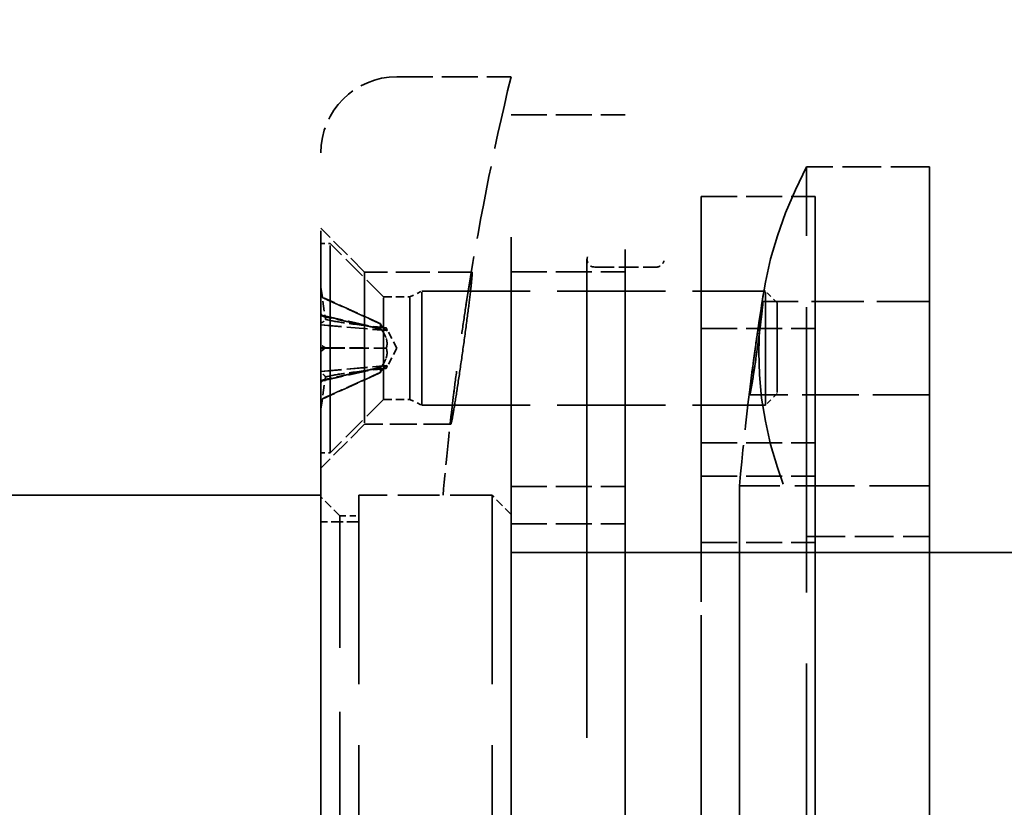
# Model space of a CAD drawing. Header units: millimetres. Extents: x 814 to 3201, y 212 to 4576.
# Tile 67 of 69: x 2784 to 2810, y 4327 to 4347. Entities that reach past the tile are written whole.
import ezdxf

# ---------------------------------------------------------------- set-up
doc = ezdxf.new("R2010")
doc.units = ezdxf.units.MM
doc.header["$LTSCALE"] = 18
doc.linetypes.add('DASHED', pattern=[0.2068, 0.1655, -0.0413])
doc.layers.add('Widoczne (ISO)', color=7, linetype='Continuous', lineweight=50)

msp = doc.modelspace()

# ---------------------------------------------------------------- linework, layer by layer
at = {"layer": 'Widoczne (ISO)', "linetype": 'DASHED', "lineweight": 35, "ltscale": 0.317196}
for p, q in [((2793.649, 4345.814), (2796.649, 4345.814)), ((2796.649, 4344.814), (2799.649, 4344.814)), ((2801.649, 4342.666), (2804.649, 4342.666)), ((2796.649, 4340.686), (2799.649, 4340.686)), ((2801.649, 4339.195), (2804.649, 4339.195)), ((2801.649, 4336.195), (2804.649, 4336.195)), ((2801.649, 4335.314), (2804.649, 4335.314)), ((2796.649, 4335.044), (2799.649, 4335.044)), ((2796.649, 4334.062), (2799.649, 4334.062)), ((2801.649, 4333.578), (2804.649, 4333.578))]:
    msp.add_line(p, q, dxfattribs=at)
at = {"layer": 'Widoczne (ISO)', "linetype": 'DASHED', "lineweight": 35, "ltscale": 10.333939}
msp.add_line((2796.649, 4310.814), (2796.649, 4345.814), dxfattribs=at)
at = {"layer": 'Widoczne (ISO)', "linetype": 'DASHED', "lineweight": 35, "ltscale": 9.665897}
msp.add_line((2796.649, 4311.814), (2796.649, 4344.814), dxfattribs=at)
at = {"layer": 'Widoczne (ISO)', "linetype": 'DASHED', "lineweight": 35, "ltscale": 9.890312}
msp.add_line((2799.649, 4311.814), (2799.649, 4344.814), dxfattribs=at)
at = {"layer": 'Widoczne (ISO)', "linetype": 'DASHED', "lineweight": 35, "ltscale": 8.881499}
msp.add_line((2791.649, 4312.814), (2791.649, 4343.814), dxfattribs=at)
at = {"layer": 'Widoczne (ISO)', "linetype": 'DASHED', "lineweight": 35, "ltscale": 2.51606}
for p, q in [((2804.419, 4322.898), (2804.419, 4343.449)), ((2807.649, 4322.898), (2807.649, 4343.449))]:
    msp.add_line(p, q, dxfattribs=at)
at = {"layer": 'Widoczne (ISO)', "linetype": 'DASHED', "lineweight": 35, "ltscale": 0.341497}
for p, q in [((2807.649, 4343.449), (2804.419, 4343.449)), ((2804.419, 4333.73), (2807.649, 4333.73))]:
    msp.add_line(p, q, dxfattribs=at)
at = {"layer": 'Widoczne (ISO)', "linetype": 'DASHED', "lineweight": 35, "ltscale": 2.878971}
msp.add_line((2807.649, 4333.73), (2807.649, 4343.449), dxfattribs=at)
at = {"layer": 'Widoczne (ISO)', "linetype": 'DASHED', "lineweight": 35, "ltscale": 2.407391}
for p, q in [((2801.649, 4323.05), (2801.649, 4342.666)), ((2804.649, 4342.666), (2804.649, 4323.05))]:
    msp.add_line(p, q, dxfattribs=at)
at = {"layer": 'Widoczne (ISO)', "linetype": 'DASHED', "lineweight": 35, "ltscale": 2.692245}
for p, q in [((2801.649, 4333.578), (2801.649, 4342.666)), ((2804.649, 4342.666), (2804.649, 4333.578))]:
    msp.add_line(p, q, dxfattribs=at)
at = {"layer": 'Widoczne (ISO)', "linetype": 'DASHED', "lineweight": 35, "ltscale": 2.09321}
msp.add_line((2791.649, 4335.532), (2791.649, 4341.832), dxfattribs=at)
at = {"layer": 'Widoczne (ISO)', "linetype": 'DASHED', "lineweight": 35, "ltscale": 0.171911}
for p, q in [((2792.799, 4340.682), (2791.649, 4341.832)), ((2792.799, 4336.682), (2791.649, 4335.532))]:
    msp.add_line(p, q, dxfattribs=at)
at = {"layer": 'Widoczne (ISO)', "linetype": 'DASHED', "lineweight": 35, "ltscale": 1.827393}
for p, q in [((2791.649, 4335.932), (2791.649, 4341.432)), ((2791.895, 4335.932), (2791.895, 4341.432))]:
    msp.add_line(p, q, dxfattribs=at)
at = {"layer": 'Widoczne (ISO)', "linetype": 'DASHED', "lineweight": 35, "ltscale": 0.025986}
for p, q in [((2791.649, 4341.432), (2791.895, 4341.432)), ((2791.649, 4335.932), (2791.895, 4335.932))]:
    msp.add_line(p, q, dxfattribs=at)
at = {"layer": 'Widoczne (ISO)', "linetype": 'DASHED', "lineweight": 35, "ltscale": 0.209808}
for p, q in [((2793.299, 4340.029), (2791.895, 4341.432)), ((2793.299, 4337.336), (2791.895, 4335.932))]:
    msp.add_line(p, q, dxfattribs=at)
at = {"layer": 'Widoczne (ISO)', "linetype": 'DASHED', "lineweight": 35, "ltscale": 1.566285}
msp.add_line((2798.646, 4341.014), (2798.646, 4333.314), dxfattribs=at)
at = {"layer": 'Widoczne (ISO)', "linetype": 'DASHED', "lineweight": 35, "ltscale": 4.219748}
msp.add_line((2798.646, 4341.014), (2798.646, 4315.614), dxfattribs=at)
at = {"layer": 'Widoczne (ISO)', "linetype": 'DASHED', "lineweight": 35, "ltscale": 1.328986}
msp.add_line((2792.799, 4340.682), (2792.799, 4336.682), dxfattribs=at)
at = {"layer": 'Widoczne (ISO)', "linetype": 'DASHED', "lineweight": 35, "ltscale": 0.298709}
msp.add_line((2795.624, 4340.682), (2792.799, 4340.682), dxfattribs=at)
at = {"layer": 'Widoczne (ISO)', "linetype": 'DASHED', "lineweight": 35, "ltscale": 0.996715}
for p, q in [((2796.649, 4340.686), (2796.649, 4337.195)), ((2799.649, 4340.686), (2799.649, 4337.195)), ((2794.299, 4337.182), (2794.299, 4340.182)), ((2803.342, 4337.182), (2803.342, 4340.182)), ((2801.649, 4339.195), (2801.649, 4336.195)), ((2804.649, 4336.195), (2804.649, 4339.195))]:
    msp.add_line(p, q, dxfattribs=at)
at = {"layer": 'Widoczne (ISO)', "linetype": 'DASHED', "lineweight": 35, "ltscale": 0.171673}
msp.add_line((2798.846, 4340.814), (2800.47, 4340.814), dxfattribs=at)
at = {"layer": 'Widoczne (ISO)', "linetype": 'DASHED', "lineweight": 35, "ltscale": 0.099573}
for p, q in [((2791.649, 4340.282), (2791.649, 4339.343)), ((2791.649, 4339.344), (2791.649, 4340.282)), ((2791.649, 4338.693), (2791.649, 4338.765)), ((2791.649, 4338.757), (2791.649, 4338.672)), ((2791.649, 4338.608), (2791.649, 4338.693)), ((2791.649, 4338.672), (2791.649, 4338.6)), ((2791.649, 4337.082), (2791.649, 4338.022)), ((2791.649, 4338.021), (2791.649, 4337.082))]:
    msp.add_line(p, q, dxfattribs=at)
at = {"layer": 'Widoczne (ISO)', "linetype": 'DASHED', "lineweight": 35, "ltscale": 0.089881}
for p, q in [((2791.649, 4340.282), (2791.77, 4339.44)), ((2791.649, 4338.693), (2791.77, 4338.687)), ((2791.649, 4338.672), (2791.77, 4338.678)), ((2791.649, 4337.082), (2791.77, 4337.925))]:
    msp.add_line(p, q, dxfattribs=at)
at = {"layer": 'Widoczne (ISO)', "linetype": 'DASHED', "lineweight": 35, "ltscale": 0.093995}
for p, q in [((2791.649, 4340.109), (2791.649, 4339.386)), ((2791.649, 4340.098), (2791.649, 4339.381)), ((2791.649, 4339.6), (2791.649, 4339.073)), ((2791.649, 4339.582), (2791.649, 4339.064)), ((2791.649, 4337.783), (2791.649, 4338.301)), ((2791.649, 4337.765), (2791.649, 4338.292)), ((2791.649, 4337.267), (2791.649, 4337.984)), ((2791.649, 4337.256), (2791.649, 4337.979))]:
    msp.add_line(p, q, dxfattribs=at)
at = {"layer": 'Widoczne (ISO)', "linetype": 'DASHED', "lineweight": 35, "ltscale": 0.077202}
for p, q in [((2791.649, 4340.109), (2791.649, 4339.6)), ((2791.649, 4340.098), (2791.649, 4339.582)), ((2791.649, 4337.783), (2791.649, 4337.267)), ((2791.649, 4337.765), (2791.649, 4337.256))]:
    msp.add_line(p, q, dxfattribs=at)
at = {"layer": 'Widoczne (ISO)', "linetype": 'DASHED', "lineweight": 35, "ltscale": 0.03617}
for p, q in [((2793.992, 4340.029), (2794.299, 4340.182)), ((2793.992, 4337.336), (2794.299, 4337.182))]:
    msp.add_line(p, q, dxfattribs=at)
at = {"layer": 'Widoczne (ISO)', "linetype": 'DASHED', "lineweight": 35, "ltscale": 0.956354}
for p, q in [((2794.299, 4340.182), (2803.342, 4340.182)), ((2794.299, 4337.182), (2803.342, 4337.182))]:
    msp.add_line(p, q, dxfattribs=at)
at = {"layer": 'Widoczne (ISO)', "linetype": 'DASHED', "lineweight": 35, "ltscale": 0.045786}
for p, q in [((2803.649, 4339.876), (2803.342, 4340.182)), ((2803.649, 4337.489), (2803.342, 4337.182))]:
    msp.add_line(p, q, dxfattribs=at)
at = {"layer": 'Widoczne (ISO)', "linetype": 'DASHED', "lineweight": 35, "ltscale": 0.894799}
for p, q in [((2793.299, 4337.336), (2793.299, 4340.029)), ((2793.992, 4337.336), (2793.992, 4340.029))]:
    msp.add_line(p, q, dxfattribs=at)
at = {"layer": 'Widoczne (ISO)', "linetype": 'DASHED', "lineweight": 35, "ltscale": 0.073224}
for p, q in [((2793.299, 4340.029), (2793.992, 4340.029)), ((2793.299, 4337.336), (2793.992, 4337.336))]:
    msp.add_line(p, q, dxfattribs=at)
at = {"layer": 'Widoczne (ISO)', "linetype": 'DASHED', "lineweight": 35, "ltscale": 0.463078}
msp.add_line((2807.649, 4339.912), (2803.269, 4339.912), dxfattribs=at)
at = {"layer": 'Widoczne (ISO)', "linetype": 'DASHED', "lineweight": 35, "ltscale": 0.792883}
msp.add_line((2803.649, 4339.876), (2803.649, 4337.489), dxfattribs=at)
at = {"layer": 'Widoczne (ISO)', "linetype": 'DASHED', "lineweight": 35, "ltscale": 0.816956}
msp.add_line((2807.649, 4339.912), (2807.649, 4337.453), dxfattribs=at)
at = {"layer": 'Widoczne (ISO)', "linetype": 'DASHED', "lineweight": 35, "ltscale": 0.036577}
for p, q in [((2791.649, 4339.386), (2791.649, 4339.297)), ((2791.649, 4339.381), (2791.649, 4339.294)), ((2791.649, 4339.073), (2791.649, 4338.765)), ((2791.649, 4339.064), (2791.649, 4338.757)), ((2791.649, 4338.608), (2791.649, 4338.301)), ((2791.649, 4338.6), (2791.649, 4338.292)), ((2791.649, 4338.071), (2791.649, 4337.984)), ((2791.649, 4338.068), (2791.649, 4337.979))]:
    msp.add_line(p, q, dxfattribs=at)
at = {"layer": 'Widoczne (ISO)', "linetype": 'DASHED', "lineweight": 35, "ltscale": 0.019364}
for p, q in [((2793.212, 4339.198), (2793.212, 4339.327)), ((2793.212, 4339.19), (2793.212, 4339.321)), ((2793.212, 4338.044), (2793.212, 4338.175)), ((2793.212, 4338.038), (2793.212, 4338.167))]:
    msp.add_line(p, q, dxfattribs=at)
at = {"layer": 'Widoczne (ISO)', "linetype": 'DASHED', "lineweight": 35, "ltscale": 0.183593}
for p, q in [((2791.649, 4339.297), (2793.379, 4339.145)), ((2791.649, 4338.068), (2793.379, 4338.22))]:
    msp.add_line(p, q, dxfattribs=at)
at = {"layer": 'Widoczne (ISO)', "linetype": 'DASHED', "lineweight": 35, "ltscale": 0.183478}
for p, q in [((2791.649, 4339.294), (2793.378, 4339.143)), ((2791.649, 4338.071), (2793.378, 4338.222))]:
    msp.add_line(p, q, dxfattribs=at)
at = {"layer": 'Widoczne (ISO)', "linetype": 'DASHED', "lineweight": 35, "ltscale": 0.063295}
for q in [(2793.367, 4339.212), (2793.367, 4338.153)]:
    msp.add_line((2793.649, 4338.682), q, dxfattribs=at)
at = {"layer": 'Widoczne (ISO)', "linetype": 'DASHED', "lineweight": 35, "ltscale": 0.335752}
for p, q in [((2796.649, 4338.177), (2796.649, 4335.044)), ((2799.649, 4338.177), (2799.649, 4335.044)), ((2796.649, 4334.062), (2796.649, 4337.195)), ((2799.649, 4334.062), (2799.649, 4337.195)), ((2799.649, 4324.599), (2799.649, 4326.615))]:
    msp.add_line(p, q, dxfattribs=at)
at = {"layer": 'Widoczne (ISO)', "linetype": 'DASHED', "lineweight": 35, "ltscale": 0.499395}
msp.add_line((2807.649, 4337.453), (2802.926, 4337.453), dxfattribs=at)
at = {"layer": 'Widoczne (ISO)', "linetype": 'DASHED', "lineweight": 35, "ltscale": 0.239619}
msp.add_line((2795.065, 4336.682), (2792.799, 4336.682), dxfattribs=at)
at = {"layer": 'Widoczne (ISO)', "linetype": 'DASHED', "lineweight": 35, "ltscale": 3.473641}
for p, q in [((2801.649, 4321.314), (2801.649, 4335.314)), ((2804.649, 4335.314), (2804.649, 4321.314))]:
    msp.add_line(p, q, dxfattribs=at)
at = {"layer": 'Widoczne (ISO)', "linetype": 'DASHED', "lineweight": 35, "ltscale": 0.194351}
msp.add_line((2796.649, 4335.044), (2796.649, 4334.314), dxfattribs=at)
at = {"layer": 'Widoczne (ISO)', "linetype": 'DASHED', "lineweight": 35, "ltscale": 0.367664}
msp.add_line((2799.649, 4335.044), (2799.649, 4333.314), dxfattribs=at)
at = {"layer": 'Widoczne (ISO)', "linetype": 'DASHED', "lineweight": 35, "ltscale": 3.294508}
for p, q in [((2802.653, 4335.064), (2802.653, 4321.564)), ((2807.649, 4335.064), (2807.649, 4321.564))]:
    msp.add_line(p, q, dxfattribs=at)
at = {"layer": 'Widoczne (ISO)', "linetype": 'DASHED', "lineweight": 35, "ltscale": 0.528265}
msp.add_line((2807.649, 4335.064), (2802.653, 4335.064), dxfattribs=at)
at = {"layer": 'Widoczne (ISO)', "linetype": 'DASHED', "lineweight": 35, "ltscale": 5.97564}
msp.add_line((2791.649, 4334.814), (2735.149, 4334.814), dxfattribs=at)
at = {"layer": 'Widoczne (ISO)', "linetype": 'DASHED', "lineweight": 35, "ltscale": 2.159665}
for p, q in [((2791.649, 4334.814), (2791.649, 4321.814)), ((2792.649, 4321.814), (2792.649, 4334.814)), ((2796.149, 4321.814), (2796.149, 4334.814))]:
    msp.add_line(p, q, dxfattribs=at)
at = {"layer": 'Widoczne (ISO)', "linetype": 'DASHED', "lineweight": 35, "ltscale": 0.074687}
for p, q in [((2792.149, 4334.273), (2791.649, 4334.773)), ((2796.649, 4334.314), (2796.149, 4334.814))]:
    msp.add_line(p, q, dxfattribs=at)
at = {"layer": 'Widoczne (ISO)', "linetype": 'DASHED', "lineweight": 35, "ltscale": 0.370079}
msp.add_line((2796.149, 4334.814), (2792.649, 4334.814), dxfattribs=at)
at = {"layer": 'Widoczne (ISO)', "linetype": 'DASHED', "lineweight": 35, "ltscale": 2.271106}
msp.add_line((2792.149, 4322.356), (2792.149, 4334.273), dxfattribs=at)
at = {"layer": 'Widoczne (ISO)', "linetype": 'DASHED', "lineweight": 35, "ltscale": 0.052783}
msp.add_line((2792.149, 4334.273), (2792.649, 4334.273), dxfattribs=at)
at = {"layer": 'Widoczne (ISO)', "linetype": 'DASHED', "lineweight": 35, "ltscale": 1.993529}
msp.add_line((2796.649, 4334.314), (2796.649, 4322.314), dxfattribs=at)
at = {"layer": 'Widoczne (ISO)', "linetype": 'DASHED', "lineweight": 35, "ltscale": 0.105665}
msp.add_line((2792.649, 4334.114), (2791.649, 4334.114), dxfattribs=at)
at = {"layer": 'Widoczne (ISO)', "linetype": 'DASHED', "lineweight": 35, "ltscale": 0.894676}
for p, q in [((2796.649, 4334.062), (2796.649, 4326.615)), ((2799.649, 4334.062), (2799.649, 4326.615))]:
    msp.add_line(p, q, dxfattribs=at)
at = {"layer": 'Widoczne (ISO)', "linetype": 'DASHED', "lineweight": 35, "ltscale": 0.045944}
for p, q in [((2804.419, 4333.314), (2804.419, 4333.73)), ((2807.649, 4333.314), (2807.649, 4333.73))]:
    msp.add_line(p, q, dxfattribs=at)
at = {"layer": 'Widoczne (ISO)', "linetype": 'DASHED', "lineweight": 35, "ltscale": 0.029248}
for p, q in [((2801.649, 4333.314), (2801.649, 4333.578)), ((2804.649, 4333.578), (2804.649, 4333.314))]:
    msp.add_line(p, q, dxfattribs=at)
at = {"layer": 'Widoczne (ISO)', "linetype": 'DASHED', "lineweight": 35, "ltscale": 6.345819}
msp.add_line((2796.649, 4333.314), (2856.649, 4333.314), dxfattribs=at)
at = {"layer": 'Widoczne (ISO)', "linetype": 'DASHED', "lineweight": 35, "ltscale": 23.944069}
msp.add_arc((2872.56, 4328.314), 75, 189.77538, 170.22462, dxfattribs=at)
at = {"layer": 'Widoczne (ISO)', "linetype": 'DASHED', "lineweight": 35, "ltscale": 0.332172}
msp.add_arc((2793.649, 4343.814), 2, 90, 180, dxfattribs=at)
at = {"layer": 'Widoczne (ISO)', "linetype": 'DASHED', "lineweight": 35, "ltscale": 0.648208}
msp.add_arc((2869.578, 4328.314), 75, 166.5066, 171.18934, dxfattribs=at)
at = {"layer": 'Widoczne (ISO)', "linetype": 'DASHED', "lineweight": 35, "ltscale": 0.003509}
msp.add_arc((2798.846, 4341.014), 0.2, 170.2246, 180, dxfattribs=at)
at = {"layer": 'Widoczne (ISO)', "linetype": 'DASHED', "lineweight": 35, "ltscale": 0.033127}
msp.add_arc((2798.846, 4341.014), 0.2, 180, 270, dxfattribs=at)
at = {"layer": 'Widoczne (ISO)', "linetype": 'DASHED', "lineweight": 35, "ltscale": 0.029438}
msp.add_arc((2800.47, 4341.014), 0.2, 270, 350.0088, dxfattribs=at)
at = {"layer": 'Widoczne (ISO)', "linetype": 'DASHED', "lineweight": 35, "ltscale": 0.535698}
msp.add_arc((2877.349, 4328.314), 75, 170.96632, 174.83639, dxfattribs=at)
at = {"layer": 'Widoczne (ISO)', "linetype": 'DASHED', "lineweight": 35, "ltscale": 0.292282}
msp.add_arc((2869.578, 4328.314), 75, 172.91625, 175.02813, dxfattribs=at)
at = {"layer": 'Widoczne (ISO)', "linetype": 'DASHED', "lineweight": 35, "ltscale": 2.895371}
msp.add_ellipse((2877.349, 4338.589), major_axis=(-74.189, 0), ratio=0.35703, start_param=6.098681, end_param=6.46769, dxfattribs=at)
at = {"layer": 'Widoczne (ISO)', "linetype": 'DASHED', "lineweight": 35, "ltscale": 0.018689}
for centre, major_axis, ratio, start_param, end_param in [((2791.444, 4339.505), (-0.338, 0.022), 0.567341, 2.259545, 2.915853), ((2791.444, 4339.507), (0.338, -0.026), 0.566151, 5.407124, 6.063432), ((2791.444, 4338.871), (-0.338, 0.195), 0.032956, 3.423514, 4.079822), ((2791.444, 4338.861), (0.338, -0.195), 0.038421, 0.285058, 0.941366), ((2791.444, 4338.504), (0.338, 0.195), 0.038421, 5.341819, 5.998127), ((2791.444, 4338.494), (-0.338, -0.195), 0.032956, 2.203364, 2.859672), ((2791.444, 4337.86), (-0.338, -0.022), 0.567341, 3.367333, 4.023641), ((2791.444, 4337.858), (0.338, 0.026), 0.566151, 0.219754, 0.876062)]:
    msp.add_ellipse(centre, major_axis=major_axis, ratio=ratio, start_param=start_param, end_param=end_param, dxfattribs=at)
at = {"layer": 'Widoczne (ISO)', "linetype": 'DASHED', "lineweight": 35, "ltscale": 1.335418}
msp.add_open_spline([(2795.344, 4338.367), (2795.308, 4338.119), (2795.271, 4337.862), (2795.201, 4337.407), (2795.169, 4337.208), (2795.119, 4336.914), (2795.097, 4336.798), (2795.069, 4336.675), (2795.062, 4336.668), (2795.062, 4336.747), (2795.069, 4336.839), (2795.097, 4337.117), (2795.119, 4337.304), (2795.169, 4337.71), (2795.201, 4337.957), (2795.271, 4338.477), (2795.308, 4338.75), (2795.38, 4339.246), (2795.417, 4339.503), (2795.487, 4339.958), (2795.519, 4340.157), (2795.57, 4340.451), (2795.591, 4340.566), (2795.62, 4340.69), (2795.627, 4340.697), (2795.627, 4340.618), (2795.62, 4340.526), (2795.591, 4340.248), (2795.57, 4340.061), (2795.519, 4339.655), (2795.487, 4339.408), (2795.417, 4338.888), (2795.38, 4338.615), (2795.344, 4338.367)], degree=3, knots=[0, 0, 0, 0, 0.076125, 0.076125, 0.15225, 0.15225, 0.227548, 0.227548, 0.302846, 0.302846, 0.378145, 0.378145, 0.453443, 0.453443, 0.529568, 0.529568, 0.605692, 0.605692, 0.681822, 0.681822, 0.757951, 0.757951, 0.83325, 0.83325, 0.908548, 0.908548, 0.983847, 0.983847, 1.059146, 1.059146, 1.135275, 1.135275, 1.211404, 1.211404, 1.211404, 1.211404], dxfattribs=at)
at = {"layer": 'Widoczne (ISO)', "linetype": 'DASHED', "lineweight": 35, "ltscale": 0.016263}
for points, knots in [([(2791.649, 4340.109), (2791.649, 4340.095), (2791.653, 4340.078), (2791.666, 4340.052), (2791.677, 4340.037), (2791.699, 4340.018), (2791.713, 4340.01), (2791.726, 4340.004)], [0.02076039, 0.02076039, 0.02076039, 0.02076039, 0.02593303, 0.02593303, 0.03109721, 0.03109721, 0.03532758, 0.03532758, 0.03532758, 0.03532758]), ([(2791.726, 4339.993), (2791.713, 4339.999), (2791.699, 4340.007), (2791.677, 4340.026), (2791.666, 4340.041), (2791.653, 4340.067), (2791.649, 4340.084), (2791.649, 4340.098)], [0.04758377, 0.04758377, 0.04758377, 0.04758377, 0.05181414, 0.05181414, 0.05697832, 0.05697832, 0.06215096, 0.06215096, 0.06215096, 0.06215096]), ([(2791.726, 4339.531), (2791.713, 4339.534), (2791.699, 4339.539), (2791.677, 4339.55), (2791.666, 4339.56), (2791.653, 4339.578), (2791.649, 4339.589), (2791.649, 4339.6)], [0.04758377, 0.04758377, 0.04758377, 0.04758377, 0.05181414, 0.05181414, 0.05697832, 0.05697832, 0.06215096, 0.06215096, 0.06215096, 0.06215096]), ([(2791.649, 4339.582), (2791.649, 4339.572), (2791.653, 4339.56), (2791.666, 4339.542), (2791.677, 4339.533), (2791.699, 4339.522), (2791.713, 4339.517), (2791.726, 4339.514)], [0.02076039, 0.02076039, 0.02076039, 0.02076039, 0.02593303, 0.02593303, 0.03109721, 0.03109721, 0.03532758, 0.03532758, 0.03532758, 0.03532758]), ([(2791.649, 4337.783), (2791.649, 4337.793), (2791.653, 4337.805), (2791.666, 4337.823), (2791.677, 4337.832), (2791.699, 4337.843), (2791.713, 4337.848), (2791.726, 4337.85)], [0.02076039, 0.02076039, 0.02076039, 0.02076039, 0.02593303, 0.02593303, 0.03109721, 0.03109721, 0.03532758, 0.03532758, 0.03532758, 0.03532758]), ([(2791.726, 4337.834), (2791.713, 4337.831), (2791.699, 4337.826), (2791.677, 4337.814), (2791.666, 4337.805), (2791.653, 4337.787), (2791.649, 4337.775), (2791.649, 4337.765)], [0.04758377, 0.04758377, 0.04758377, 0.04758377, 0.05181414, 0.05181414, 0.05697832, 0.05697832, 0.06215096, 0.06215096, 0.06215096, 0.06215096]), ([(2791.726, 4337.372), (2791.713, 4337.366), (2791.699, 4337.357), (2791.677, 4337.339), (2791.666, 4337.324), (2791.653, 4337.298), (2791.649, 4337.281), (2791.649, 4337.267)], [0.04758377, 0.04758377, 0.04758377, 0.04758377, 0.05181414, 0.05181414, 0.05697832, 0.05697832, 0.06215096, 0.06215096, 0.06215096, 0.06215096]), ([(2791.649, 4337.256), (2791.649, 4337.27), (2791.653, 4337.286), (2791.666, 4337.313), (2791.677, 4337.328), (2791.699, 4337.347), (2791.713, 4337.355), (2791.726, 4337.361)], [0.02076039, 0.02076039, 0.02076039, 0.02076039, 0.02593303, 0.02593303, 0.03109721, 0.03109721, 0.03532758, 0.03532758, 0.03532758, 0.03532758])]:
    msp.add_open_spline(points, degree=3, knots=knots, dxfattribs=at)
at = {"layer": 'Widoczne (ISO)', "linetype": 'DASHED', "lineweight": 35, "ltscale": 0.176029}
for points, weights in [([(2793.212, 4339.327), (2792.7, 4339.563), (2791.726, 4340.004)], [1, 1.0526638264, 1.00378810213]), ([(2791.726, 4339.993), (2792.7, 4339.555), (2793.212, 4339.321)], [1.00378810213, 1.0526638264, 1]), ([(2791.726, 4339.531), (2792.7, 4339.315), (2793.212, 4339.198)], [1.00378810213, 1.0526638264, 1]), ([(2793.212, 4339.19), (2792.7, 4339.303), (2791.726, 4339.514)], [1, 1.0526638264, 1.00378810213]), ([(2793.212, 4338.175), (2792.7, 4338.062), (2791.726, 4337.85)], [1, 1.0526638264, 1.00378810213]), ([(2791.726, 4337.834), (2792.7, 4338.05), (2793.212, 4338.167)], [1.00378810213, 1.0526638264, 1]), ([(2791.726, 4337.372), (2792.7, 4337.81), (2793.212, 4338.044)], [1.00378810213, 1.0526638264, 1]), ([(2793.212, 4338.038), (2792.7, 4337.802), (2791.726, 4337.361)], [1, 1.0526638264, 1.00378810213])]:
    msp.add_rational_spline(points, weights, degree=2, dxfattribs=at)
at = {"layer": 'Widoczne (ISO)', "linetype": 'DASHED', "lineweight": 35, "ltscale": 0.820908}
msp.add_open_spline([(2803.272, 4339.897), (2803.272, 4339.921), (2803.267, 4339.916), (2803.249, 4339.841), (2803.236, 4339.769), (2803.205, 4339.589), (2803.186, 4339.467), (2803.143, 4339.187), (2803.119, 4339.029), (2803.076, 4338.724), (2803.052, 4338.556), (2803.009, 4338.237), (2802.99, 4338.085), (2802.959, 4337.835), (2802.946, 4337.72), (2802.928, 4337.549), (2802.924, 4337.493), (2802.924, 4337.444), (2802.928, 4337.449), (2802.946, 4337.524), (2802.959, 4337.596), (2802.99, 4337.776), (2803.009, 4337.898), (2803.052, 4338.178), (2803.076, 4338.336), (2803.119, 4338.641), (2803.143, 4338.809), (2803.186, 4339.128), (2803.205, 4339.28), (2803.236, 4339.53), (2803.249, 4339.645), (2803.267, 4339.816), (2803.272, 4339.872), (2803.272, 4339.897)], degree=3, knots=[0, 0, 0, 0, 0.0462899, 0.0462899, 0.0925797, 0.0925797, 0.1393794, 0.1393794, 0.1861791, 0.1861791, 0.2329772, 0.2329772, 0.2797752, 0.2797752, 0.3260649, 0.3260649, 0.3723546, 0.3723546, 0.4186443, 0.4186443, 0.464934, 0.464934, 0.511732, 0.511732, 0.55853, 0.55853, 0.6053298, 0.6053298, 0.6521295, 0.6521295, 0.6984193, 0.6984193, 0.7447092, 0.7447092, 0.7447092, 0.7447092], dxfattribs=at)
at = {"layer": 'Widoczne (ISO)', "linetype": 'DASHED', "lineweight": 35, "ltscale": 0.170484}
for points in [[(2791.77, 4339.44), (2791.792, 4339.434), (2791.814, 4339.429), (2791.988, 4339.387), (2792.175, 4339.36), (2792.615, 4339.298), (2792.9, 4339.266), (2793.247, 4339.227), (2793.306, 4339.221), (2793.366, 4339.214)], [(2791.77, 4338.687), (2791.792, 4338.687), (2791.814, 4338.687), (2791.988, 4338.687), (2792.175, 4338.687), (2792.615, 4338.686), (2792.9, 4338.686), (2793.247, 4338.686), (2793.306, 4338.686), (2793.366, 4338.686)], [(2791.77, 4338.678), (2791.792, 4338.678), (2791.814, 4338.678), (2791.988, 4338.678), (2792.175, 4338.678), (2792.615, 4338.679), (2792.9, 4338.679), (2793.247, 4338.679), (2793.306, 4338.679), (2793.366, 4338.679)], [(2791.77, 4337.925), (2791.792, 4337.931), (2791.814, 4337.936), (2791.988, 4337.978), (2792.175, 4338.005), (2792.615, 4338.066), (2792.9, 4338.099), (2793.247, 4338.138), (2793.306, 4338.144), (2793.366, 4338.151)]]:
    msp.add_open_spline(points, degree=3, knots=[-2.7963552, -2.7963552, -2.7963552, -2.7963552, -2.7900399, -2.7900399, -2.7426847, -2.7426847, -2.6569758, -2.6569758, -2.6392228, -2.6392228, -2.6392228, -2.6392228], dxfattribs=at)
at = {"layer": 'Widoczne (ISO)', "linetype": 'DASHED', "lineweight": 35, "ltscale": 0.002975}
for points, weights in [([(2793.226, 4339.305), (2793.219, 4339.316), (2793.212, 4339.327)], [1.02927435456, 1.01465889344, 1]), ([(2793.212, 4339.321), (2793.219, 4339.31), (2793.226, 4339.299)], [1, 1.01465889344, 1.02927435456]), ([(2793.212, 4339.198), (2793.219, 4339.191), (2793.226, 4339.184)], [1, 1.01465889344, 1.02927435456]), ([(2793.226, 4339.176), (2793.219, 4339.183), (2793.212, 4339.19)], [1.02927435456, 1.01465889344, 1]), ([(2793.226, 4338.189), (2793.219, 4338.182), (2793.212, 4338.175)], [1.02927435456, 1.01465889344, 1]), ([(2793.212, 4338.167), (2793.219, 4338.174), (2793.226, 4338.181)], [1, 1.01465889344, 1.02927435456]), ([(2793.212, 4338.044), (2793.219, 4338.055), (2793.226, 4338.066)], [1, 1.01465889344, 1.02927435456]), ([(2793.226, 4338.059), (2793.219, 4338.049), (2793.212, 4338.038)], [1.02927435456, 1.01465889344, 1])]:
    msp.add_rational_spline(points, weights, degree=2, dxfattribs=at)
at = {"layer": 'Widoczne (ISO)', "linetype": 'DASHED', "lineweight": 35, "ltscale": 0.063795}
for points, knots in [([(2793.366, 4339.214), (2793.37, 4339.206), (2793.374, 4339.199), (2793.385, 4339.176), (2793.389, 4339.163), (2793.389, 4339.148), (2793.385, 4339.144), (2793.369, 4339.147), (2793.358, 4339.153), (2793.333, 4339.172), (2793.316, 4339.188), (2793.28, 4339.228), (2793.261, 4339.252), (2793.244, 4339.278), (2793.238, 4339.287), (2793.232, 4339.296), (2793.226, 4339.305)], [-0.05372527, -0.05372527, -0.05372527, -0.05372527, -0.04982808, -0.04982808, -0.04051932, -0.04051932, -0.03121055, -0.03121055, -0.02190179, -0.02190179, -0.01095089, -0.01095089, 0, 0, 0, 0.00382906, 0.00382906, 0.00382906, 0.00382906]), ([(2793.226, 4339.299), (2793.232, 4339.29), (2793.238, 4339.28), (2793.261, 4339.247), (2793.28, 4339.222), (2793.316, 4339.183), (2793.333, 4339.168), (2793.358, 4339.149), (2793.369, 4339.144), (2793.385, 4339.142), (2793.389, 4339.146), (2793.389, 4339.162), (2793.385, 4339.175), (2793.374, 4339.199), (2793.37, 4339.206), (2793.366, 4339.214)], [0.13976647, 0.13976647, 0.13976647, 0.13976647, 0.14359553, 0.14359553, 0.15454642, 0.15454642, 0.16549732, 0.16549732, 0.17480608, 0.17480608, 0.18411485, 0.18411485, 0.19342361, 0.19342361, 0.1973208, 0.1973208, 0.1973208, 0.1973208]), ([(2793.226, 4339.184), (2793.232, 4339.177), (2793.238, 4339.171), (2793.261, 4339.143), (2793.28, 4339.117), (2793.316, 4339.059), (2793.333, 4339.026), (2793.358, 4338.967), (2793.369, 4338.935), (2793.385, 4338.87), (2793.389, 4338.837), (2793.389, 4338.777), (2793.385, 4338.747), (2793.374, 4338.707), (2793.37, 4338.696), (2793.366, 4338.686)], [0.13976647, 0.13976647, 0.13976647, 0.13976647, 0.14359553, 0.14359553, 0.15454642, 0.15454642, 0.16549732, 0.16549732, 0.17480608, 0.17480608, 0.18411485, 0.18411485, 0.19342361, 0.19342361, 0.1973208, 0.1973208, 0.1973208, 0.1973208]), ([(2793.366, 4338.679), (2793.37, 4338.69), (2793.374, 4338.701), (2793.385, 4338.74), (2793.389, 4338.771), (2793.389, 4338.831), (2793.385, 4338.865), (2793.369, 4338.929), (2793.358, 4338.961), (2793.333, 4339.02), (2793.316, 4339.053), (2793.28, 4339.11), (2793.261, 4339.136), (2793.244, 4339.156), (2793.238, 4339.163), (2793.232, 4339.17), (2793.226, 4339.176)], [-0.05372527, -0.05372527, -0.05372527, -0.05372527, -0.04982808, -0.04982808, -0.04051932, -0.04051932, -0.03121055, -0.03121055, -0.02190179, -0.02190179, -0.01095089, -0.01095089, 0, 0, 0, 0.00382906, 0.00382906, 0.00382906, 0.00382906]), ([(2793.366, 4338.686), (2793.37, 4338.675), (2793.374, 4338.664), (2793.385, 4338.625), (2793.389, 4338.594), (2793.389, 4338.534), (2793.385, 4338.5), (2793.369, 4338.436), (2793.358, 4338.404), (2793.333, 4338.345), (2793.316, 4338.312), (2793.28, 4338.255), (2793.261, 4338.229), (2793.244, 4338.209), (2793.238, 4338.202), (2793.232, 4338.195), (2793.226, 4338.189)], [-0.05372527, -0.05372527, -0.05372527, -0.05372527, -0.04982808, -0.04982808, -0.04051932, -0.04051932, -0.03121055, -0.03121055, -0.02190179, -0.02190179, -0.01095089, -0.01095089, 0, 0, 0, 0.00382906, 0.00382906, 0.00382906, 0.00382906]), ([(2793.226, 4338.181), (2793.232, 4338.188), (2793.238, 4338.194), (2793.261, 4338.222), (2793.28, 4338.248), (2793.316, 4338.306), (2793.333, 4338.339), (2793.358, 4338.398), (2793.369, 4338.43), (2793.385, 4338.494), (2793.389, 4338.528), (2793.389, 4338.588), (2793.385, 4338.618), (2793.374, 4338.658), (2793.37, 4338.669), (2793.366, 4338.679)], [0.13976647, 0.13976647, 0.13976647, 0.13976647, 0.14359553, 0.14359553, 0.15454642, 0.15454642, 0.16549732, 0.16549732, 0.17480608, 0.17480608, 0.18411485, 0.18411485, 0.19342361, 0.19342361, 0.1973208, 0.1973208, 0.1973208, 0.1973208]), ([(2793.226, 4338.066), (2793.232, 4338.075), (2793.238, 4338.085), (2793.261, 4338.118), (2793.28, 4338.142), (2793.316, 4338.182), (2793.333, 4338.197), (2793.358, 4338.216), (2793.369, 4338.221), (2793.385, 4338.223), (2793.389, 4338.219), (2793.389, 4338.203), (2793.385, 4338.19), (2793.374, 4338.166), (2793.37, 4338.159), (2793.366, 4338.151)], [0.13976647, 0.13976647, 0.13976647, 0.13976647, 0.14359553, 0.14359553, 0.15454642, 0.15454642, 0.16549732, 0.16549732, 0.17480608, 0.17480608, 0.18411485, 0.18411485, 0.19342361, 0.19342361, 0.1973208, 0.1973208, 0.1973208, 0.1973208]), ([(2793.366, 4338.151), (2793.37, 4338.159), (2793.374, 4338.166), (2793.385, 4338.189), (2793.389, 4338.202), (2793.389, 4338.217), (2793.385, 4338.221), (2793.369, 4338.218), (2793.358, 4338.212), (2793.333, 4338.193), (2793.316, 4338.177), (2793.28, 4338.137), (2793.261, 4338.112), (2793.244, 4338.087), (2793.238, 4338.078), (2793.232, 4338.069), (2793.226, 4338.059)], [-0.05372527, -0.05372527, -0.05372527, -0.05372527, -0.04982808, -0.04982808, -0.04051932, -0.04051932, -0.03121055, -0.03121055, -0.02190179, -0.02190179, -0.01095089, -0.01095089, 0, 0, 0, 0.00382906, 0.00382906, 0.00382906, 0.00382906])]:
    msp.add_open_spline(points, degree=3, knots=knots, dxfattribs=at)

doc.saveas('drawing.dxf')
